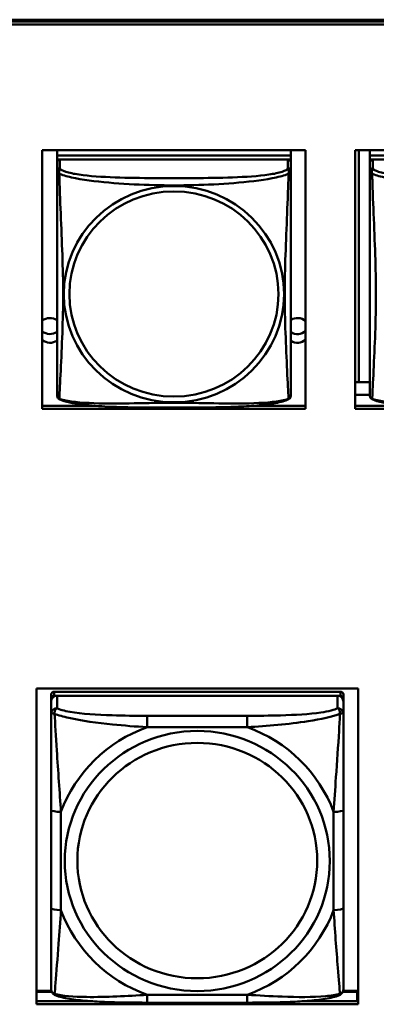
# Model space of a CAD drawing. Header units: inches. Extents: x 0.8 to 75.7, y -7.8 to 49.3.
# Tile 99 of 256: x 33.2 to 33.9, y 14 to 16. Entities that reach past the tile are written whole.
import ezdxf

# ---------------------------------------------------------------- set-up
doc = ezdxf.new("R2010")
doc.units = ezdxf.units.IN
doc.header["$MEASUREMENT"] = 0
doc.layers.add('Visible Edges(ROSSANSI)', color=7, linetype='Continuous', lineweight=50)
doc.layers.add('Visible Tangent Edges(ROSSANSI)', color=7, linetype='Continuous', lineweight=50)

msp = doc.modelspace()

# ---------------------------------------------------------------- linework, layer by layer
at = {"layer": 'Visible Edges(ROSSANSI)'}
for p, q in [((33.0242, 15.9996), (56.0803, 15.9996)), ((33.0242, 15.9958), (56.0803, 15.9958)), ((56.0803, 15.9958), (33.0242, 15.9958)), ((56.0803, 15.9898), (33.0242, 15.9898)), ((33.2332, 15.2127), (33.2332, 15.7354)), ((33.2332, 15.7354), (33.7657, 15.7354)), ((33.2632, 15.7354), (33.2632, 15.725)), ((33.7357, 15.7354), (33.7357, 15.725)), ((33.7657, 15.7354), (33.7657, 15.2127)), ((33.8656, 15.2127), (33.8656, 15.7354)), ((33.8656, 15.7354), (34.3981, 15.7354)), ((33.873, 15.2663), (33.873, 15.7354)), ((33.8956, 15.7354), (33.8956, 15.725)), ((33.7357, 15.725), (33.2632, 15.725)), ((33.2632, 15.725), (33.2632, 15.7168)), ((33.2632, 15.725), (33.7357, 15.725)), ((33.2632, 15.725), (33.2632, 15.725)), ((33.2632, 15.7111), (33.2632, 15.7168)), ((33.2632, 15.7168), (33.269, 15.7168)), ((33.2632, 15.711), (33.2632, 15.6933)), ((33.7298, 15.7168), (33.2691, 15.7168)), ((33.7299, 15.7168), (33.7357, 15.7168)), ((33.7357, 15.725), (33.7357, 15.7168)), ((33.7357, 15.725), (33.7357, 15.725)), ((33.7357, 15.7168), (33.7357, 15.711)), ((33.7357, 15.6933), (33.7357, 15.711)), ((34.3681, 15.725), (33.8956, 15.725)), ((33.8956, 15.725), (33.8956, 15.7168)), ((33.8956, 15.725), (34.3681, 15.725)), ((33.8956, 15.725), (33.8956, 15.725)), ((33.8956, 15.7111), (33.8956, 15.7168)), ((33.8956, 15.7168), (33.9014, 15.7168)), ((33.8956, 15.711), (33.8956, 15.6933)), ((34.3622, 15.7168), (33.9015, 15.7168)), ((33.2632, 15.6934), (33.2632, 15.6934)), ((33.2632, 15.6931), (33.2632, 15.6931)), ((33.8956, 15.6934), (33.8956, 15.6934)), ((33.8956, 15.6931), (33.8956, 15.6931)), ((33.873, 15.2663), (33.8656, 15.2666)), ((33.8956, 15.2663), (33.873, 15.2663)), ((33.8956, 15.2406), (33.8656, 15.2406)), ((33.2332, 15.2187), (33.3401, 15.2187)), ((33.7657, 15.2127), (33.2332, 15.2127)), ((33.6589, 15.2187), (33.7657, 15.2187)), ((33.8656, 15.2187), (33.9725, 15.2187)), ((34.3981, 15.2127), (33.8656, 15.2127)), ((33.2214, 14.0084), (33.2214, 14.6471)), ((33.2214, 14.6471), (33.872, 14.6471)), ((33.8361, 14.6405), (33.2573, 14.6405)), ((33.872, 14.6471), (33.872, 14.0084)), ((33.2514, 14.6347), (33.2514, 14.6264)), ((33.2514, 14.6206), (33.2514, 14.6264)), ((33.2514, 14.6206), (33.2514, 14.5957)), ((33.2573, 14.6322), (33.8361, 14.6322)), ((33.8302, 14.6322), (33.2632, 14.6322)), ((33.842, 14.6264), (33.842, 14.6347)), ((33.842, 14.6264), (33.842, 14.6206)), ((33.842, 14.5957), (33.842, 14.6206)), ((33.2514, 14.4013), (33.2514, 14.2026)), ((33.842, 14.2026), (33.842, 14.4013)), ((33.2519, 14.0356), (33.2214, 14.0356)), ((33.2214, 14.0333), (33.2527, 14.0333)), ((33.8407, 14.0333), (33.8699, 14.0333)), ((33.872, 14.0356), (33.8415, 14.0356)), ((33.8699, 14.0333), (33.8699, 14.0145)), ((33.872, 14.0254), (33.8699, 14.0254)), ((33.2214, 14.0145), (33.3353, 14.0145)), ((33.872, 14.0084), (33.2214, 14.0084)), ((33.6478, 14.0117), (33.4455, 14.0117)), ((33.758, 14.0145), (33.872, 14.0145))]:
    msp.add_line(p, q, dxfattribs=at)
for centre, major_axis, start_param, end_param in [((33.2691, 15.711), (-0.00591, 0), 4.712389, 6.283185), ((33.7298, 15.711), (0.00591, 0), 0, 1.570796), ((33.9015, 15.711), (-0.00591, 0), 4.712389, 6.283185), ((33.2492, 15.3713), (0.0255, 0), 0.987067, 2.246351), ((33.7492, 15.3713), (0.0255, 0), 0.867278, 2.128885), ((33.2492, 15.3889), (0.0255, 0), 4.036834, 5.296119), ((33.7492, 15.3889), (0.0255, 0), 4.1543, 5.415907), ((33.7492, 15.3713), (-0.0255, 0), 1.012707, 2.274314), ((33.2492, 15.3713), (-0.0255, 0), 0.895242, 2.154526), ((33.2573, 14.6347), (-0.00591, 0), 4.712389, 6.283185), ((33.8361, 14.6347), (0.00591, 0), 0, 1.570796), ((33.2632, 14.6206), (-0.0118, 0), 4.712389, 6.283185), ((33.2573, 14.6264), (-0.00591, 0), 4.712389, 6.283185), ((33.8302, 14.6206), (0.0118, 0), 0, 1.570796), ((33.8361, 14.6264), (0.00591, 0), 0, 1.570796)]:
    msp.add_ellipse(centre, major_axis=major_axis, ratio=0.981793, start_param=start_param, end_param=end_param, dxfattribs=at)
for points, knots in [([(33.2632, 15.6933), (33.2632, 15.6901), (33.2632, 15.6769), (33.2632, 15.6501), (33.2632, 15.6327), (33.2632, 15.6274)], [0.3257308, 0.3257308, 0.3257308, 0.3257308, 0.4265607, 0.5273906, 0.5696181, 0.5696181, 0.5696181, 0.5696181]), ([(33.7357, 15.5998), (33.7357, 15.6147), (33.7357, 15.642), (33.7357, 15.6768), (33.7357, 15.6901), (33.7357, 15.6933)], [1.4210797, 1.4210797, 1.4210797, 1.4210797, 1.5356898, 1.6365197, 1.7373496, 1.7373496, 1.7373496, 1.7373496]), ([(33.8956, 15.6933), (33.8956, 15.6901), (33.8956, 15.6769), (33.8956, 15.6501), (33.8956, 15.6327), (33.8956, 15.6274)], [0.3257308, 0.3257308, 0.3257308, 0.3257308, 0.4265607, 0.5273906, 0.5696181, 0.5696181, 0.5696181, 0.5696181]), ([(33.2632, 15.2783), (33.2632, 15.2898), (33.2632, 15.3028), (33.2632, 15.3331), (33.2632, 15.3507), (33.2632, 15.4007), (33.2632, 15.4336), (33.2632, 15.4925), (33.2632, 15.5187), (33.2632, 15.5727), (33.2632, 15.6014), (33.2632, 15.6274)], [0, 0, 0, 0, 0.1149805, 0.1149805, 0.2563588, 0.2563588, 0.510689, 0.510689, 0.7126146, 0.7126146, 0.9227352, 0.9227352, 0.9227352, 0.9227352]), ([(33.8956, 15.2783), (33.8956, 15.2898), (33.8956, 15.3028), (33.8956, 15.3331), (33.8956, 15.3507), (33.8956, 15.4007), (33.8956, 15.4336), (33.8956, 15.4925), (33.8956, 15.5187), (33.8956, 15.5727), (33.8956, 15.6014), (33.8956, 15.6274)], [0, 0, 0, 0, 0.1149805, 0.1149805, 0.2563588, 0.2563588, 0.510689, 0.510689, 0.7126146, 0.7126146, 0.9227352, 0.9227352, 0.9227352, 0.9227352]), ([(33.7357, 15.5998), (33.7357, 15.5801), (33.7357, 15.5598), (33.7357, 15.5125), (33.7357, 15.4853), (33.7357, 15.4293), (33.7357, 15.4003), (33.7357, 15.3427), (33.7357, 15.3133), (33.7357, 15.2887)], [0, 0, 0, 0, 0.1521476, 0.1521476, 0.3615771, 0.3615771, 0.5863616, 0.5863616, 0.8171616, 0.8171616, 0.8171616, 0.8171616]), ([(33.2632, 15.2783), (33.2632, 15.274), (33.2632, 15.2604), (33.2632, 15.2445), (33.2632, 15.242), (33.2632, 15.2404)], [1.4921516, 1.4921516, 1.4921516, 1.4921516, 1.5356898, 1.6365197, 1.7105064, 1.7105064, 1.7105064, 1.7105064]), ([(33.7357, 15.2404), (33.7357, 15.242), (33.7357, 15.2445), (33.7357, 15.2628), (33.7357, 15.2805), (33.7357, 15.2887)], [0.3525676, 0.3525676, 0.3525676, 0.3525676, 0.4265607, 0.5273906, 0.6043474, 0.6043474, 0.6043474, 0.6043474]), ([(33.8956, 15.2783), (33.8956, 15.274), (33.8956, 15.2604), (33.8956, 15.2445), (33.8956, 15.242), (33.8956, 15.2404)], [1.4921516, 1.4921516, 1.4921516, 1.4921516, 1.5356898, 1.6365197, 1.7105064, 1.7105064, 1.7105064, 1.7105064]), ([(33.2634, 15.2383), (33.2633, 15.2387), (33.2633, 15.2391), (33.2633, 15.2397), (33.2632, 15.24), (33.2632, 15.2403), (33.2632, 15.2403), (33.2632, 15.2403), (33.2632, 15.2403), (33.2632, 15.2404), (33.2632, 15.2404), (33.2632, 15.2404), (33.2632, 15.2404), (33.2632, 15.2404), (33.2632, 15.2404), (33.2632, 15.2404)], [0, 0, 0, 0, 0.002814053, 0.002814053, 0.004923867, 0.004923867, 0.005121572, 0.005121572, 0.005195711, 0.005195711, 0.00523086, 0.00523086, 0.005248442, 0.005248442, 0.00525914, 0.00525914, 0.00525914, 0.00525914]), ([(33.2674, 15.2323), (33.2665, 15.2328), (33.2656, 15.2335), (33.2644, 15.2352), (33.264, 15.236), (33.2638, 15.2368), (33.2637, 15.2369), (33.2637, 15.237)], [0, 0, 0, 0, 0.01399503, 0.01399503, 0.02853092, 0.02853092, 0.03046536, 0.03046536, 0.03046536, 0.03046536]), ([(33.7353, 15.2372), (33.7352, 15.2367), (33.735, 15.2362), (33.7344, 15.2351), (33.734, 15.2344), (33.7329, 15.2332), (33.7322, 15.2327), (33.7315, 15.2323)], [0.00960018, 0.00960018, 0.00960018, 0.00960018, 0.02025308, 0.02025308, 0.03091864, 0.03091864, 0.04195142, 0.04195142, 0.04195142, 0.04195142]), ([(33.7357, 15.2411), (33.7357, 15.2408), (33.7357, 15.2407), (33.7357, 15.2405), (33.7357, 15.2405), (33.7357, 15.2404), (33.7357, 15.2404), (33.7357, 15.2404), (33.7357, 15.2404), (33.7357, 15.2404), (33.7357, 15.2404), (33.7357, 15.2404), (33.7357, 15.2404), (33.7357, 15.2404), (33.7356, 15.239), (33.7355, 15.2383)], [0, 0, 0, 0, 0.01376947, 0.01376947, 0.02049948, 0.02049948, 0.02378019, 0.02378019, 0.0253787, 0.0253787, 0.02597814, 0.02597814, 0.02600242, 0.02600242, 0.03134028, 0.03134028, 0.03134028, 0.03134028]), ([(33.7357, 15.2404), (33.7357, 15.2404), (33.7357, 15.2404), (33.7357, 15.2404), (33.7357, 15.2404), (33.7357, 15.2404), (33.7357, 15.2404), (33.7357, 15.2404), (33.7357, 15.2404), (33.7357, 15.2404), (33.7357, 15.2404), (33.7357, 15.2404), (33.7357, 15.2404), (33.7357, 15.2404), (33.7357, 15.2404), (33.7357, 15.2403), (33.7357, 15.2403), (33.7357, 15.2401), (33.7357, 15.2399), (33.7356, 15.2393), (33.7356, 15.2388), (33.7355, 15.2383)], [0, 0, 0, 0, 0.000069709, 0.000069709, 0.000139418, 0.000139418, 0.000278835, 0.000278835, 0.000348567, 0.000348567, 0.000384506, 0.000384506, 0.000401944, 0.000401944, 0.000436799, 0.000436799, 0.000566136, 0.000566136, 0.001945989, 0.001945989, 0.005629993, 0.005629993, 0.005629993, 0.005629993]), ([(33.8958, 15.2383), (33.8957, 15.2387), (33.8957, 15.2391), (33.8956, 15.2397), (33.8956, 15.24), (33.8956, 15.2403), (33.8956, 15.2403), (33.8956, 15.2403), (33.8956, 15.2403), (33.8956, 15.2404), (33.8956, 15.2404), (33.8956, 15.2404), (33.8956, 15.2404), (33.8956, 15.2404), (33.8956, 15.2404), (33.8956, 15.2404)], [0, 0, 0, 0, 0.002814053, 0.002814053, 0.004923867, 0.004923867, 0.005121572, 0.005121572, 0.005195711, 0.005195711, 0.00523086, 0.00523086, 0.005248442, 0.005248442, 0.00525914, 0.00525914, 0.00525914, 0.00525914]), ([(33.8998, 15.2323), (33.8989, 15.2328), (33.898, 15.2335), (33.8968, 15.2352), (33.8964, 15.236), (33.8961, 15.2368), (33.8961, 15.2369), (33.8961, 15.237)], [0, 0, 0, 0, 0.01399503, 0.01399503, 0.02853092, 0.02853092, 0.03046536, 0.03046536, 0.03046536, 0.03046536]), ([(33.7314, 15.2323), (33.7244, 15.2286), (33.7155, 15.2263), (33.695, 15.2225), (33.6838, 15.221), (33.6586, 15.2186), (33.6444, 15.2177), (33.6099, 15.2161), (33.5891, 15.2157), (33.5304, 15.215), (33.4922, 15.215), (33.4225, 15.2154), (33.3904, 15.2158), (33.3425, 15.2184), (33.3252, 15.2198), (33.3027, 15.2228), (33.2956, 15.2239), (33.2807, 15.2271), (33.2734, 15.2291), (33.2675, 15.2323)], [0, 0, 0, 0, 0.111794, 0.111794, 0.213129, 0.213129, 0.32561, 0.32561, 0.483625, 0.483625, 0.773884, 0.773884, 1.015019, 1.015019, 1.153524, 1.153524, 1.222431, 1.222431, 1.317384, 1.317384, 1.317384, 1.317384]), ([(34.3638, 15.2323), (34.3568, 15.2286), (34.3479, 15.2263), (34.3274, 15.2225), (34.3161, 15.221), (34.291, 15.2186), (34.2768, 15.2177), (34.2423, 15.2161), (34.2215, 15.2157), (34.1628, 15.215), (34.1246, 15.215), (34.0549, 15.2154), (34.0228, 15.2158), (33.9748, 15.2184), (33.9576, 15.2198), (33.935, 15.2228), (33.928, 15.2239), (33.913, 15.2271), (33.9058, 15.2291), (33.8999, 15.2323)], [0, 0, 0, 0, 0.111794, 0.111794, 0.213129, 0.213129, 0.32561, 0.32561, 0.483625, 0.483625, 0.773884, 0.773884, 1.015019, 1.015019, 1.153524, 1.153524, 1.222431, 1.222431, 1.317384, 1.317384, 1.317384, 1.317384]), ([(33.2514, 14.5957), (33.2514, 14.5866), (33.2514, 14.5714), (33.2514, 14.5542), (33.2514, 14.5278), (33.2514, 14.4975), (33.2514, 14.4681), (33.2514, 14.4457), (33.2514, 14.4233), (33.2514, 14.4013)], [-0.7968224, -0.7968224, -0.7968224, -0.7968224, -0.6514613, -0.6514613, -0.6514613, -0.427691, -0.427691, -0.427691, -0.2569517, -0.2569517, -0.2569517, -0.2569517]), ([(33.842, 14.4013), (33.842, 14.4245), (33.842, 14.4482), (33.842, 14.4719), (33.842, 14.503), (33.842, 14.5353), (33.842, 14.5621), (33.842, 14.576), (33.842, 14.588), (33.842, 14.5957)], [0.2569537, 0.2569537, 0.2569537, 0.2569537, 0.4371919, 0.4371919, 0.4371919, 0.6739428, 0.6739428, 0.6739428, 0.7963818, 0.7963818, 0.7963818, 0.7963818]), ([(33.2514, 14.2026), (33.2514, 14.1794), (33.2514, 14.156), (33.2514, 14.1338), (33.2514, 14.1047), (33.2514, 14.0764), (33.2514, 14.0575), (33.2514, 14.0478), (33.2514, 14.0409), (33.2514, 14.0391)], [0.2569537, 0.2569537, 0.2569537, 0.2569537, 0.4371919, 0.4371919, 0.4371919, 0.6739428, 0.6739428, 0.6739428, 0.7963818, 0.7963818, 0.7963818, 0.7963818]), ([(33.842, 14.0391), (33.842, 14.0413), (33.842, 14.0505), (33.842, 14.0633), (33.842, 14.0828), (33.842, 14.1097), (33.842, 14.1374), (33.842, 14.1586), (33.842, 14.1806), (33.842, 14.2026)], [-0.7968224, -0.7968224, -0.7968224, -0.7968224, -0.6514613, -0.6514613, -0.6514613, -0.427691, -0.427691, -0.427691, -0.2569517, -0.2569517, -0.2569517, -0.2569517]), ([(33.2595, 14.0268), (33.2584, 14.0272), (33.2573, 14.0279), (33.2553, 14.0294), (33.2545, 14.0304), (33.2531, 14.0323), (33.2526, 14.0333), (33.2519, 14.0352), (33.2517, 14.0361), (33.2515, 14.0377), (33.2514, 14.0384), (33.2514, 14.0391)], [0.02510739, 0.02510739, 0.02510739, 0.02510739, 0.03073999, 0.03073999, 0.03637259, 0.03637259, 0.0420052, 0.0420052, 0.0476378, 0.0476378, 0.0532704, 0.0532704, 0.0532704, 0.0532704]), ([(33.8339, 14.0268), (33.835, 14.0272), (33.8361, 14.0279), (33.838, 14.0294), (33.8389, 14.0304), (33.8403, 14.0323), (33.8408, 14.0333), (33.8415, 14.0352), (33.8417, 14.0361), (33.8419, 14.0377), (33.842, 14.0384), (33.842, 14.0391)], [0.02510739, 0.02510739, 0.02510739, 0.02510739, 0.03073999, 0.03073999, 0.03637259, 0.03637259, 0.0420052, 0.0420052, 0.0476378, 0.0476378, 0.0532704, 0.0532704, 0.0532704, 0.0532704]), ([(33.4455, 14.0117), (33.432, 14.0117), (33.4183, 14.0118), (33.3911, 14.0121), (33.3775, 14.0124), (33.3506, 14.0135), (33.3373, 14.0142), (33.3116, 14.0163), (33.2995, 14.0177), (33.2774, 14.0213), (33.2679, 14.0233), (33.2595, 14.0268)], [0.2569517, 0.2569517, 0.2569517, 0.2569517, 0.3597049, 0.3597049, 0.4624581, 0.4624581, 0.5652112, 0.5652112, 0.6679644, 0.6679644, 0.7707176, 0.7707176, 0.7707176, 0.7707176]), ([(33.8339, 14.0268), (33.8255, 14.0233), (33.816, 14.0213), (33.7939, 14.0177), (33.7818, 14.0163), (33.7561, 14.0142), (33.7428, 14.0135), (33.7159, 14.0124), (33.7023, 14.0121), (33.675, 14.0118), (33.6614, 14.0117), (33.6478, 14.0117)], [-0.7703505, -0.7703505, -0.7703505, -0.7703505, -0.6676711, -0.6676711, -0.5649918, -0.5649918, -0.4623124, -0.4623124, -0.3596331, -0.3596331, -0.2569537, -0.2569537, -0.2569537, -0.2569537])]:
    msp.add_open_spline(points, degree=3, knots=knots, dxfattribs=at)
for points in [[(33.2632, 15.2404), (33.2632, 15.2406), (33.2632, 15.2406), (33.2632, 15.2411)], [(33.7355, 15.2385), (33.7355, 15.2384), (33.7355, 15.2383), (33.7355, 15.2382)], [(33.8956, 15.2404), (33.8956, 15.2406), (33.8956, 15.2406), (33.8956, 15.2411)], [(33.2674, 15.2323), (33.2674, 15.2323), (33.2674, 15.2323), (33.2674, 15.2323)], [(33.7315, 15.2323), (33.7315, 15.2323), (33.7315, 15.2323), (33.7315, 15.2323)], [(33.8998, 15.2323), (33.8998, 15.2323), (33.8998, 15.2323), (33.8998, 15.2323)]]:
    msp.add_open_spline(points, degree=3, dxfattribs=at)
at = {"layer": 'Visible Tangent Edges(ROSSANSI)'}
for p, q in [((33.2691, 15.6991), (33.2691, 15.7168)), ((33.7298, 15.7168), (33.7298, 15.6991)), ((33.9015, 15.6991), (33.9015, 15.7168)), ((33.2573, 14.6322), (33.2573, 14.6405)), ((33.8361, 14.6405), (33.8361, 14.6322)), ((33.2632, 14.6073), (33.2632, 14.6322)), ((33.8302, 14.6322), (33.8302, 14.6073)), ((33.4455, 14.5919), (33.4455, 14.5688)), ((33.6478, 14.5919), (33.4455, 14.5919)), ((33.6478, 14.5919), (33.6478, 14.5688)), ((33.4455, 14.5688), (33.6478, 14.5688)), ((33.2711, 14.1989), (33.2711, 14.3975)), ((33.8223, 14.3975), (33.8223, 14.1989)), ((33.6478, 14.0276), (33.4455, 14.0276)), ((33.4455, 14.0117), (33.4455, 14.0276)), ((33.6478, 14.0117), (33.6478, 14.0276))]:
    msp.add_line(p, q, dxfattribs=at)
for centre, major_axis, ratio, start_param, end_param in [((33.2691, 15.6933), (-0.00591, 0), 0.981793, 4.712389, 6.283185), ((33.7298, 15.6933), (0.00591, 0), 0.981793, 0, 1.570796), ((33.9015, 15.6933), (-0.00591, 0), 0.981793, 4.712389, 6.283185), ((33.2632, 14.5957), (-0.0118, 0), 0.981793, 4.712389, 6.283185), ((33.8302, 14.5957), (0.0118, 0), 0.981793, 0, 1.570796), ((33.5467, 14.2982), (-0.2936, 0), 0.981793, 5.064156, 5.931419), ((33.5467, 14.2982), (0.2936, 0), 0.981793, 0.351767, 1.21903), ((33.2711, 14.4013), (-0.0197, 0), 0.189952, 0, 1.570796), ((33.8223, 14.4013), (0.0197, 0), 0.189952, 4.712389, 6.283185), ((33.2711, 14.2026), (-0.0197, 0), 0.189952, 0, 1.570796), ((33.5467, 14.2982), (-0.2936, 0), 0.981793, 0.351767, 1.21903), ((33.5467, 14.2982), (0.2936, 0), 0.981793, 5.064156, 5.931419), ((33.8223, 14.2026), (0.0197, 0), 0.189952, 4.712389, 6.283185)]:
    msp.add_ellipse(centre, major_axis=major_axis, ratio=ratio, start_param=start_param, end_param=end_param, dxfattribs=at)
for centre, major_axis in [((33.4995, 15.4446), (-0.2227, 0)), ((33.4995, 15.4448), (-0.2113, 0)), ((33.5467, 14.2982), (-0.2678, 0)), ((33.5467, 14.299), (-0.2424, 0))]:
    msp.add_ellipse(centre, major_axis=major_axis, ratio=0.981793, dxfattribs=at)
for points, knots in [([(33.2632, 15.6933), (33.2632, 15.6917), (33.2634, 15.6915), (33.2677, 15.6881), (33.2678, 15.6881), (33.2678, 15.688)], [-0.0844808, -0.0844808, -0.0844808, -0.0844808, 0, 0, 0.00025915, 0.00025915, 0.00025915, 0.00025915]), ([(33.2678, 15.688), (33.2678, 15.6881), (33.2678, 15.6881), (33.2666, 15.6946), (33.2687, 15.697), (33.2691, 15.6991)], [-0.00025532, -0.00025532, -0.00025532, -0.00025532, 0, 0, 0.0844808, 0.0844808, 0.0844808, 0.0844808]), ([(33.7298, 15.6991), (33.729, 15.6966), (33.7206, 15.6916), (33.6831, 15.6841), (33.6184, 15.6799), (33.5392, 15.6791), (33.4597, 15.6791), (33.3802, 15.6799), (33.3159, 15.6841), (33.2783, 15.6916), (33.2699, 15.6966), (33.2691, 15.6991)], [0.325731, 0.325731, 0.325731, 0.325731, 0.426561, 0.527391, 0.72905, 0.93071, 1.13237, 1.33403, 1.53569, 1.63652, 1.73735, 1.73735, 1.73735, 1.73735]), ([(33.7298, 15.6991), (33.7302, 15.697), (33.7323, 15.6946), (33.7311, 15.6881), (33.7311, 15.6881), (33.7311, 15.688)], [-0.0844808, -0.0844808, -0.0844808, -0.0844808, 0, 0, 0.00025611, 0.00025611, 0.00025611, 0.00025611]), ([(33.7311, 15.688), (33.7312, 15.6881), (33.7312, 15.6881), (33.7355, 15.6915), (33.7357, 15.6917), (33.7357, 15.6933)], [-0.00025352, -0.00025352, -0.00025352, -0.00025352, 0, 0, 0.0844808, 0.0844808, 0.0844808, 0.0844808]), ([(33.8956, 15.6933), (33.8956, 15.6917), (33.8958, 15.6915), (33.9001, 15.6881), (33.9001, 15.6881), (33.9002, 15.688)], [-0.0844808, -0.0844808, -0.0844808, -0.0844808, 0, 0, 0.00025915, 0.00025915, 0.00025915, 0.00025915]), ([(33.9002, 15.688), (33.9002, 15.6881), (33.9002, 15.6881), (33.899, 15.6946), (33.9011, 15.697), (33.9015, 15.6991)], [-0.00025532, -0.00025532, -0.00025532, -0.00025532, 0, 0, 0.0844808, 0.0844808, 0.0844808, 0.0844808]), ([(34.3622, 15.6991), (34.3614, 15.6966), (34.353, 15.6916), (34.3155, 15.6841), (34.2508, 15.6799), (34.1715, 15.6791), (34.0921, 15.6791), (34.0125, 15.6799), (33.9483, 15.6841), (33.9107, 15.6916), (33.9023, 15.6966), (33.9015, 15.6991)], [0.325731, 0.325731, 0.325731, 0.325731, 0.426561, 0.527391, 0.72905, 0.93071, 1.13237, 1.33403, 1.53569, 1.63652, 1.73735, 1.73735, 1.73735, 1.73735]), ([(33.2678, 15.2331), (33.2678, 15.2338), (33.2679, 15.2347), (33.2679, 15.2357), (33.2682, 15.2404), (33.2686, 15.2482), (33.2691, 15.2577), (33.27, 15.2765), (33.2712, 15.3016), (33.2724, 15.3273), (33.2735, 15.3531), (33.2745, 15.3793), (33.2751, 15.4054), (33.2756, 15.4316), (33.2756, 15.4576), (33.2751, 15.484), (33.2745, 15.5105), (33.2735, 15.5373), (33.2724, 15.5652), (33.2712, 15.5931), (33.27, 15.6221), (33.2691, 15.6478), (33.2686, 15.6607), (33.2682, 15.6727), (33.2679, 15.6824), (33.2679, 15.6844), (33.2678, 15.6863), (33.2678, 15.688)], [-1.657268, -1.657268, -1.657268, -1.657268, -1.63652, -1.63652, -1.63652, -1.53569, -1.53569, -1.53569, -1.33403, -1.33403, -1.33403, -1.13237, -1.13237, -1.13237, -0.93071, -0.93071, -0.93071, -0.72905, -0.72905, -0.72905, -0.527391, -0.527391, -0.527391, -0.426561, -0.426561, -0.426561, -0.405807, -0.405807, -0.405807, -0.405807]), ([(33.2678, 15.688), (33.2691, 15.6875), (33.2773, 15.6841), (33.3098, 15.6761), (33.3782, 15.6684), (33.4597, 15.6644), (33.5392, 15.6644), (33.6203, 15.6684), (33.6892, 15.6761), (33.7217, 15.6841), (33.7299, 15.6875), (33.7311, 15.688)], [-1.657326, -1.657326, -1.657326, -1.657326, -1.63652, -1.53569, -1.33403, -1.13237, -0.93071, -0.72905, -0.527391, -0.426561, -0.405812, -0.405812, -0.405812, -0.405812]), ([(33.7311, 15.688), (33.7311, 15.6862), (33.7308, 15.6752), (33.7295, 15.6364), (33.7265, 15.5646), (33.7233, 15.4836), (33.7233, 15.4056), (33.7265, 15.3268), (33.7295, 15.2639), (33.7308, 15.2388), (33.7311, 15.2338), (33.7311, 15.2331)], [-1.657326, -1.657326, -1.657326, -1.657326, -1.63652, -1.53569, -1.33403, -1.13237, -0.93071, -0.72905, -0.527391, -0.426561, -0.405812, -0.405812, -0.405812, -0.405812]), ([(33.9002, 15.2331), (33.9002, 15.2338), (33.9003, 15.2347), (33.9003, 15.2357), (33.9006, 15.2404), (33.901, 15.2482), (33.9015, 15.2577), (33.9024, 15.2765), (33.9036, 15.3016), (33.9047, 15.3273), (33.9059, 15.3531), (33.9069, 15.3793), (33.9074, 15.4054), (33.908, 15.4316), (33.908, 15.4576), (33.9074, 15.484), (33.9069, 15.5105), (33.9059, 15.5373), (33.9048, 15.5652), (33.9036, 15.5931), (33.9024, 15.6221), (33.9015, 15.6478), (33.901, 15.6607), (33.9006, 15.6727), (33.9003, 15.6824), (33.9003, 15.6844), (33.9002, 15.6863), (33.9002, 15.688)], [-1.657268, -1.657268, -1.657268, -1.657268, -1.63652, -1.63652, -1.63652, -1.53569, -1.53569, -1.53569, -1.33403, -1.33403, -1.33403, -1.13237, -1.13237, -1.13237, -0.93071, -0.93071, -0.93071, -0.72905, -0.72905, -0.72905, -0.527391, -0.527391, -0.527391, -0.426561, -0.426561, -0.426561, -0.405807, -0.405807, -0.405807, -0.405807]), ([(33.9002, 15.688), (33.9015, 15.6875), (33.9096, 15.6841), (33.9422, 15.6761), (34.0105, 15.6684), (34.0921, 15.6644), (34.1716, 15.6644), (34.2527, 15.6684), (34.3216, 15.6761), (34.3541, 15.6841), (34.3622, 15.6875), (34.3635, 15.688)], [-1.657326, -1.657326, -1.657326, -1.657326, -1.63652, -1.53569, -1.33403, -1.13237, -0.93071, -0.72905, -0.527391, -0.426561, -0.405812, -0.405812, -0.405812, -0.405812]), ([(33.2678, 15.2331), (33.2678, 15.2331), (33.2677, 15.2331), (33.2648, 15.2339), (33.2638, 15.2361), (33.2634, 15.2382)], [-0.00026023, -0.00026023, -0.00026023, -0.00026023, 0, 0, 0.05743864, 0.05743864, 0.05743864, 0.05743864]), ([(33.2674, 15.2323), (33.2674, 15.2323), (33.2675, 15.2326), (33.2678, 15.2331), (33.2678, 15.2331), (33.2678, 15.2331)], [-0.02254962, -0.02254962, -0.02254962, -0.02254962, 0, 0, 0.00025967, 0.00025967, 0.00025967, 0.00025967]), ([(33.7311, 15.2331), (33.7298, 15.2326), (33.7217, 15.2299), (33.6891, 15.2244), (33.6208, 15.2226), (33.5392, 15.2248), (33.4597, 15.2248), (33.3786, 15.2226), (33.3097, 15.2244), (33.2772, 15.2299), (33.2691, 15.2326), (33.2678, 15.2331)], [-1.657325, -1.657325, -1.657325, -1.657325, -1.63652, -1.53569, -1.33403, -1.13237, -0.93071, -0.72905, -0.527391, -0.426561, -0.405811, -0.405811, -0.405811, -0.405811]), ([(33.7355, 15.2382), (33.7352, 15.2361), (33.7341, 15.2339), (33.7312, 15.2331), (33.7312, 15.2331), (33.7311, 15.2331)], [-0.05744631, -0.05744631, -0.05744631, -0.05744631, 0, 0, 0.00025622, 0.00025622, 0.00025622, 0.00025622]), ([(33.7311, 15.2331), (33.7311, 15.2331), (33.7311, 15.2331), (33.7315, 15.2326), (33.7315, 15.2323), (33.7315, 15.2323)], [-0.00025371, -0.00025371, -0.00025371, -0.00025371, 0, 0, 0.02254963, 0.02254963, 0.02254963, 0.02254963]), ([(33.9002, 15.2331), (33.9001, 15.2331), (33.9001, 15.2331), (33.8972, 15.2339), (33.8961, 15.2361), (33.8958, 15.2382)], [-0.00026023, -0.00026023, -0.00026023, -0.00026023, 0, 0, 0.05743864, 0.05743864, 0.05743864, 0.05743864]), ([(33.8998, 15.2323), (33.8998, 15.2323), (33.8998, 15.2326), (33.9002, 15.2331), (33.9002, 15.2331), (33.9002, 15.2331)], [-0.02254962, -0.02254962, -0.02254962, -0.02254962, 0, 0, 0.00025967, 0.00025967, 0.00025967, 0.00025967]), ([(34.3635, 15.2331), (34.3622, 15.2326), (34.354, 15.2299), (34.3215, 15.2244), (34.2531, 15.2226), (34.1716, 15.2248), (34.0921, 15.2248), (34.011, 15.2226), (33.9421, 15.2244), (33.9096, 15.2299), (33.9014, 15.2326), (33.9002, 15.2331)], [-1.657325, -1.657325, -1.657325, -1.657325, -1.63652, -1.53569, -1.33403, -1.13237, -0.93071, -0.72905, -0.527391, -0.426561, -0.405811, -0.405811, -0.405811, -0.405811]), ([(33.2514, 14.5957), (33.2514, 14.596), (33.2515, 14.5962), (33.2517, 14.5965), (33.2519, 14.5967), (33.2523, 14.5968), (33.2525, 14.5969), (33.2528, 14.5969), (33.2529, 14.5969), (33.2533, 14.5969), (33.2536, 14.5969), (33.2546, 14.5968), (33.2552, 14.5967), (33.2567, 14.5963), (33.2574, 14.5961), (33.2583, 14.5958)], [-0.0532704, -0.0532704, -0.0532704, -0.0532704, -0.04377373, -0.04377373, -0.03521335, -0.03521335, -0.02986312, -0.02986312, -0.02651922, -0.02651922, -0.01983142, -0.01983142, -0.00913095, -0.00913095, 0.00023197, 0.00023197, 0.00023197, 0.00023197]), ([(33.2583, 14.5958), (33.2582, 14.5969), (33.2583, 14.5979), (33.2585, 14.6), (33.2587, 14.6009), (33.2592, 14.6024), (33.2594, 14.6029), (33.2597, 14.6036), (33.2598, 14.6038), (33.2601, 14.6044), (33.2603, 14.6047), (33.2609, 14.6055), (33.2613, 14.6059), (33.2622, 14.6067), (33.2627, 14.607), (33.2632, 14.6073)], [-0.00023197, -0.00023197, -0.00023197, -0.00023197, 0.00913095, 0.00913095, 0.01983142, 0.01983142, 0.02651922, 0.02651922, 0.02986312, 0.02986312, 0.03521335, 0.03521335, 0.04377373, 0.04377373, 0.0532704, 0.0532704, 0.0532704, 0.0532704]), ([(33.2583, 14.5958), (33.2659, 14.5929), (33.2759, 14.59), (33.313, 14.5818), (33.3447, 14.5775), (33.3989, 14.572), (33.4222, 14.5701), (33.4455, 14.5688)], [-0.7478145, -0.7478145, -0.7478145, -0.7478145, -0.6493253, -0.6493253, -0.427691, -0.427691, -0.2569537, -0.2569537, -0.2569537, -0.2569537]), ([(33.2711, 14.3975), (33.2687, 14.4372), (33.2654, 14.4794), (33.2608, 14.5494), (33.2592, 14.5768), (33.2583, 14.5958)], [0.2569517, 0.2569517, 0.2569517, 0.2569517, 0.5559983, 0.5559983, 0.7482818, 0.7482818, 0.7482818, 0.7482818]), ([(33.4455, 14.5919), (33.4219, 14.5919), (33.3979, 14.592), (33.3745, 14.5928), (33.3438, 14.5937), (33.313, 14.5957), (33.2897, 14.5997), (33.2777, 14.6018), (33.2681, 14.6044), (33.2632, 14.6073)], [0.2569537, 0.2569537, 0.2569537, 0.2569537, 0.4371919, 0.4371919, 0.4371919, 0.6739428, 0.6739428, 0.6739428, 0.7963818, 0.7963818, 0.7963818, 0.7963818]), ([(33.8302, 14.6073), (33.8244, 14.6038), (33.8119, 14.6008), (33.7967, 14.5986), (33.7733, 14.5952), (33.7442, 14.5935), (33.7151, 14.5927), (33.6929, 14.592), (33.6702, 14.5919), (33.6478, 14.5919)], [-0.7968224, -0.7968224, -0.7968224, -0.7968224, -0.6514613, -0.6514613, -0.6514613, -0.427691, -0.427691, -0.427691, -0.2569517, -0.2569517, -0.2569517, -0.2569517]), ([(33.6478, 14.5688), (33.6883, 14.5711), (33.7307, 14.5749), (33.7963, 14.5849), (33.8208, 14.59), (33.8351, 14.5958)], [0.2569517, 0.2569517, 0.2569517, 0.2569517, 0.5559983, 0.5559983, 0.7482818, 0.7482818, 0.7482818, 0.7482818]), ([(33.8351, 14.5958), (33.8346, 14.5858), (33.834, 14.5738), (33.8315, 14.5317), (33.8292, 14.4985), (33.8253, 14.4435), (33.8237, 14.4204), (33.8223, 14.3975)], [-0.7478145, -0.7478145, -0.7478145, -0.7478145, -0.6493253, -0.6493253, -0.427691, -0.427691, -0.2569537, -0.2569537, -0.2569537, -0.2569537]), ([(33.8302, 14.6073), (33.8307, 14.607), (33.8312, 14.6067), (33.8321, 14.6059), (33.8325, 14.6055), (33.833, 14.6047), (33.8333, 14.6044), (33.8336, 14.6038), (33.8337, 14.6036), (33.834, 14.6029), (33.8342, 14.6024), (33.8346, 14.6009), (33.8348, 14.6), (33.8351, 14.5979), (33.8351, 14.5969), (33.8351, 14.5958)], [-0.0532704, -0.0532704, -0.0532704, -0.0532704, -0.04377373, -0.04377373, -0.03521335, -0.03521335, -0.02986312, -0.02986312, -0.02651922, -0.02651922, -0.01983142, -0.01983142, -0.00913095, -0.00913095, 0.00023197, 0.00023197, 0.00023197, 0.00023197]), ([(33.8351, 14.5958), (33.836, 14.5961), (33.8367, 14.5963), (33.8382, 14.5967), (33.8388, 14.5968), (33.8397, 14.5969), (33.8401, 14.5969), (33.8405, 14.5969), (33.8406, 14.5969), (33.8409, 14.5969), (33.8411, 14.5968), (33.8415, 14.5967), (33.8416, 14.5965), (33.8419, 14.5962), (33.842, 14.596), (33.842, 14.5957)], [-0.00023197, -0.00023197, -0.00023197, -0.00023197, 0.00913095, 0.00913095, 0.01983142, 0.01983142, 0.02651922, 0.02651922, 0.02986312, 0.02986312, 0.03521335, 0.03521335, 0.04377373, 0.04377373, 0.0532704, 0.0532704, 0.0532704, 0.0532704]), ([(33.2583, 14.0295), (33.2588, 14.0345), (33.2594, 14.0421), (33.2619, 14.0727), (33.2642, 14.1018), (33.2681, 14.1533), (33.2697, 14.1759), (33.2711, 14.1989)], [-0.7478145, -0.7478145, -0.7478145, -0.7478145, -0.6493253, -0.6493253, -0.427691, -0.427691, -0.2569537, -0.2569537, -0.2569537, -0.2569537]), ([(33.8223, 14.1989), (33.8247, 14.1591), (33.828, 14.1181), (33.8326, 14.0592), (33.8342, 14.0387), (33.8351, 14.0295)], [0.2569517, 0.2569517, 0.2569517, 0.2569517, 0.5559983, 0.5559983, 0.7482818, 0.7482818, 0.7482818, 0.7482818]), ([(33.2583, 14.0295), (33.2574, 14.0297), (33.2567, 14.0301), (33.2552, 14.0309), (33.2546, 14.0314), (33.2536, 14.0324), (33.2533, 14.0328), (33.2529, 14.0334), (33.2528, 14.0336), (33.2525, 14.0342), (33.2523, 14.0345), (33.2519, 14.0355), (33.2517, 14.0362), (33.2515, 14.0376), (33.2514, 14.0383), (33.2514, 14.0391)], [-0.00023197, -0.00023197, -0.00023197, -0.00023197, 0.00913095, 0.00913095, 0.01983142, 0.01983142, 0.02651922, 0.02651922, 0.02986312, 0.02986312, 0.03521335, 0.03521335, 0.04377373, 0.04377373, 0.0532704, 0.0532704, 0.0532704, 0.0532704]), ([(33.842, 14.0391), (33.842, 14.0383), (33.8419, 14.0376), (33.8416, 14.0362), (33.8415, 14.0355), (33.8411, 14.0345), (33.8409, 14.0342), (33.8406, 14.0336), (33.8405, 14.0334), (33.8401, 14.0328), (33.8397, 14.0324), (33.8388, 14.0314), (33.8382, 14.0309), (33.8367, 14.0301), (33.836, 14.0297), (33.8351, 14.0295)], [-0.0532704, -0.0532704, -0.0532704, -0.0532704, -0.04377373, -0.04377373, -0.03521335, -0.03521335, -0.02986312, -0.02986312, -0.02651922, -0.02651922, -0.01983142, -0.01983142, -0.00913095, -0.00913095, 0.00023197, 0.00023197, 0.00023197, 0.00023197]), ([(33.2595, 14.0268), (33.2593, 14.0269), (33.2591, 14.027), (33.2587, 14.0273), (33.2585, 14.0276), (33.2583, 14.0285), (33.2582, 14.0289), (33.2583, 14.0295)], [-0.02510739, -0.02510739, -0.02510739, -0.02510739, -0.01983142, -0.01983142, -0.00913095, -0.00913095, 0.00023197, 0.00023197, 0.00023197, 0.00023197]), ([(33.4455, 14.0276), (33.4051, 14.0253), (33.3627, 14.0226), (33.297, 14.0236), (33.2726, 14.0255), (33.2583, 14.0295)], [0.2569517, 0.2569517, 0.2569517, 0.2569517, 0.5559983, 0.5559983, 0.7482818, 0.7482818, 0.7482818, 0.7482818]), ([(33.8351, 14.0295), (33.8275, 14.0275), (33.8174, 14.0259), (33.7804, 14.0226), (33.7487, 14.0228), (33.6944, 14.0248), (33.6712, 14.0262), (33.6478, 14.0276)], [-0.7478145, -0.7478145, -0.7478145, -0.7478145, -0.6493253, -0.6493253, -0.427691, -0.427691, -0.2569537, -0.2569537, -0.2569537, -0.2569537]), ([(33.8351, 14.0295), (33.8351, 14.0289), (33.8351, 14.0285), (33.8348, 14.0276), (33.8346, 14.0273), (33.8342, 14.027), (33.8341, 14.0269), (33.8339, 14.0268)], [-0.00023197, -0.00023197, -0.00023197, -0.00023197, 0.00913095, 0.00913095, 0.01983142, 0.01983142, 0.02510739, 0.02510739, 0.02510739, 0.02510739])]:
    msp.add_open_spline(points, degree=3, knots=knots, dxfattribs=at)

doc.saveas('drawing.dxf')
